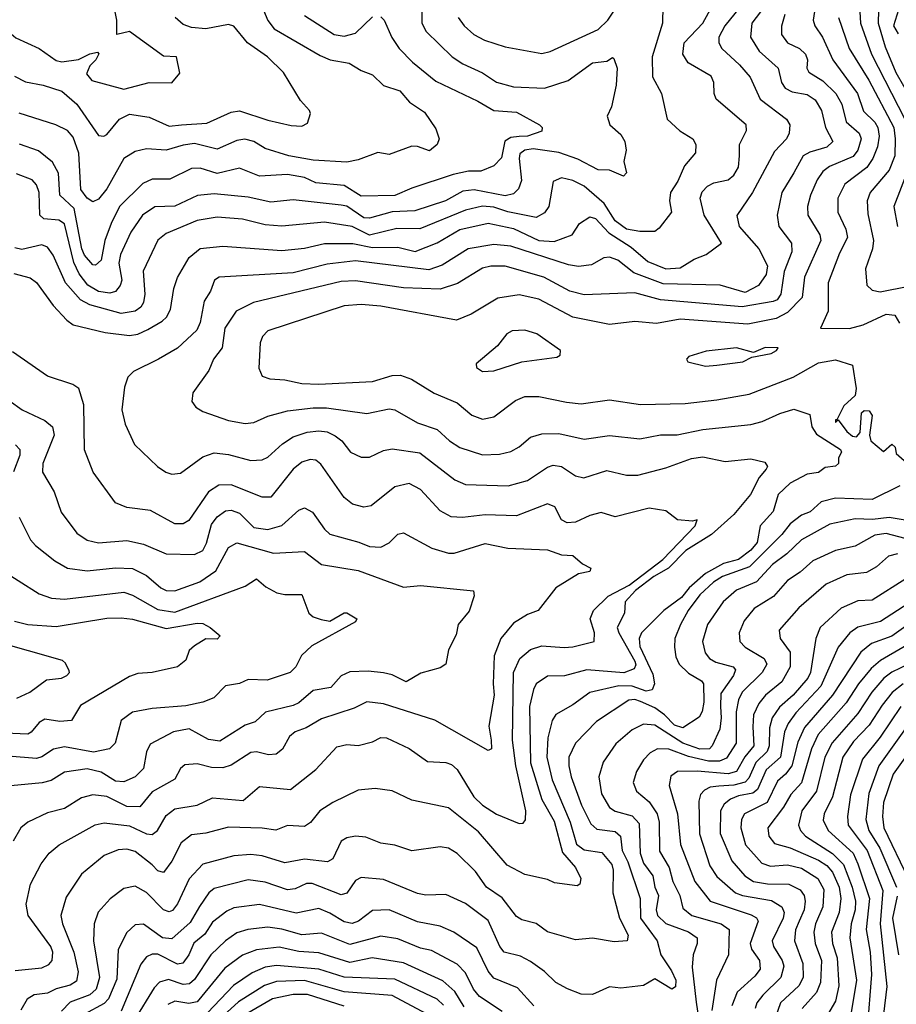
# Model space of a CAD drawing. Extents: x 1308313 to 1441400, y 959662 to 1036319.
# Tile 19 of 256: x 1333306 to 1336411, y 989410 to 992897. Entities that reach past the tile are written whole.
import ezdxf

# ---------------------------------------------------------------- set-up
doc = ezdxf.new("R2010")
doc.units = 0

msp = doc.modelspace()

# ---------------------------------------------------------------- linework, layer by layer
at = {"layer": '0CON10XD'}
for points in [[(1336136, 993025), (1336116.5, 992895), (1336121.8, 992875), (1336148.8, 992835), (1336185.7, 992755), (1336273.3, 992635), (1336295, 992573.1), (1336334.4, 992534.4), (1336345.7, 992515), (1336349.7, 992485), (1336343.6, 992446.4), (1336328, 992405), (1336306, 992374), (1336228.8, 992315), (1336203.7, 992265), (1336203.7, 992215), (1336232, 992155), (1336238.4, 992125), (1336209.8, 992070.2), (1336169.5, 991965), (1336168.8, 991865), (1336142.5, 991805), (1336245, 991802.9), (1336293.5, 991816.5), (1336375, 991854.6), (1336405, 991850.8), (1336422.4, 991822.4)], [(1336349.8, 993025), (1336346.8, 992885), (1336370.8, 992800.8), (1336409.6, 992709.6), (1336462.9, 992615)], [(1335585.4, 993004.6), (1335582.1, 992885), (1335546.3, 992765), (1335546.7, 992695), (1335579.1, 992635), (1335598.6, 992545), (1335643.9, 992503.9), (1335690.6, 992475), (1335700.9, 992455), (1335699.1, 992425), (1335660.5, 992379.5), (1335636.6, 992325), (1335611.2, 992285), (1335607.7, 992255), (1335614.2, 992215), (1335571.3, 992158.7), (1335555, 992147.3), (1335502.8, 992147.2), (1335454.6, 992155), (1335415, 992184.2), (1335375.5, 992245.5), (1335305, 992307), (1335265, 992327.5), (1335225, 992336.8), (1335195, 992324), (1335180, 992235), (1335165, 992213.5), (1335135, 992196.7), (1335035, 992217), (1334985, 992233.5), (1334945, 992236.2), (1334885, 992221.9), (1334723.6, 992156.4), (1334642.3, 992157.7), (1334545, 992133.7), (1334484.1, 992164.1), (1334385, 992180.3), (1334234.3, 992165.7), (1334175, 992170.6), (1334095, 992191), (1334005, 992198), (1333935, 992185.9), (1333825, 992139.4), (1333795, 992116.4), (1333743.2, 992006.8), (1333749.6, 991925), (1333744.8, 991895), (1333735, 991879.2), (1333715, 991865.2), (1333665, 991856.9), (1333555, 991887), (1333521.2, 991905), (1333468.1, 991965), (1333425, 992063.5), (1333405, 992091.1), (1333385, 992099.2), (1333313.4, 992083.4), (1333288.4, 992088.4)], [(1335900.7, 992995), (1335803.5, 992875), (1335782.1, 992835), (1335782.4, 992815), (1335792.7, 992795), (1335855, 992737.2), (1335892.8, 992692.8), (1335928.7, 992615), (1336021.9, 992545), (1336033.5, 992525), (1336031.2, 992495), (1336022.1, 992475), (1335979.3, 992430.7), (1335901.4, 992285), (1335846, 992204), (1335853.6, 992165), (1335923.9, 992085), (1335954.7, 992025), (1335949.8, 991995), (1335923.2, 991955), (1335875, 991931.2), (1335786.4, 991956.4), (1335585, 991961.5), (1335480.7, 992000.7), (1335424.5, 992045), (1335395, 992056.5), (1335375, 992053.9), (1335331, 992029), (1335285, 992023.3), (1335249.2, 992029.2), (1335045, 992095.2), (1334985, 992100.7), (1334894.3, 992085.7), (1334801.9, 992028.1), (1334755, 992011.4), (1334495, 992043.5), (1334395, 992031.6), (1334275, 992000.4), (1334012.5, 991985), (1333995.4, 991974.6), (1333982.1, 991935), (1333959.8, 991900.2), (1333944.7, 991825), (1333932.8, 991797.2), (1333865, 991733.2), (1333798.1, 991695), (1333709.5, 991650.5), (1333688.9, 991631.1), (1333677.1, 991595), (1333667.3, 991515), (1333680, 991465), (1333712.3, 991392.3), (1333794.2, 991315), (1333823.8, 991295), (1333845, 991287.8), (1333875, 991290.5), (1333955, 991348.9), (1333995, 991362.9), (1334045, 991357.6), (1334125, 991335.3), (1334165, 991338), (1334185, 991347.7), (1334236.9, 991395), (1334275, 991419.5), (1334323.8, 991436.2), (1334365, 991441.3), (1334395, 991437.6), (1334423.4, 991423.4), (1334446.7, 991405), (1334477.8, 991365), (1334515, 991347.1), (1334545, 991348.2), (1334595, 991371.5), (1334625, 991377.3), (1334723.1, 991363.1), (1334847.2, 991267.2), (1334885, 991251.4), (1335036, 991246), (1335104.4, 991265.6), (1335175, 991312.8), (1335195, 991319.2), (1335225, 991314.1), (1335275, 991281.1), (1335304.6, 991274.6), (1335385, 991300.3), (1335455, 991283.5), (1335495, 991284.1), (1335595, 991309.6), (1335685, 991342.5), (1335725, 991348.4), (1335805, 991332.7), (1335895, 991341.8), (1335945, 991329.5), (1335954.2, 991315), (1335949.2, 991305), (1335924.6, 991275.4), (1335893.8, 991215), (1335835.7, 991144.3), (1335756, 991074), (1335665, 991016.7), (1335604, 990955), (1335551.4, 990925), (1335487, 990875), (1335450.7, 990835), (1335448.4, 990795), (1335422.2, 990745), (1335427.6, 990725), (1335484.4, 990625), (1335487.6, 990612.4), (1335482, 990598), (1335445.9, 990584.1), (1335315, 990594), (1335235, 990573.2), (1335175, 990571.5), (1335135.5, 990545), (1335125.4, 990525), (1335111.3, 990465), (1335115.7, 990265), (1335155.2, 990135), (1335199.1, 990059.1), (1335227.9, 989947.9), (1335274.1, 989895), (1335293.3, 989855), (1335290, 989835), (1335280.3, 989829.7), (1335200.2, 989840.2), (1335175, 989851.5), (1335095, 989869.5), (1335032.5, 989902.5), (1334930.5, 990020.5), (1334825, 990105.3), (1334695, 990133.3), (1334625, 990165.5), (1334565, 990174.5), (1334505, 990168.5), (1334415, 990124.6), (1334369.5, 990095), (1334336.2, 990053.8), (1334315, 990039.6), (1334255, 990043.1), (1334213.6, 990026.4), (1334165, 990033.6), (1334045, 990036.8), (1333965, 990016.3), (1333915, 990010.7), (1333878.1, 989981.9), (1333845, 989916.4), (1333815, 989877.1), (1333795, 989882.5), (1333775, 989903.4), (1333715, 989951.6), (1333685, 989959.2), (1333655, 989956.8), (1333605, 989936.6), (1333525, 989871.1), (1333470.3, 989789.7), (1333451.8, 989725), (1333458.1, 989695), (1333497.7, 989595), (1333513, 989525), (1333507.5, 989492.5), (1333485, 989477.3), (1333435, 989464.8), (1333405, 989449.6), (1333356.7, 989443.3), (1333332, 989428), (1333310.3, 989389.7)], [(1334858.5, 992905), (1334880.4, 992875), (1334915, 992844.6), (1334952.5, 992825), (1335025, 992800.8), (1335155, 992777.3), (1335185, 992784.6), (1335355, 992861.8), (1335389.2, 992895), (1335445, 992979.1)], [(1333135, 992923.8), (1333225, 992889.1), (1333292.3, 992832.3), (1333375.1, 992795.1), (1333435, 992751.9), (1333455, 992748.2), (1333513.8, 992756.2), (1333555, 992776.6), (1333581.7, 992781.7), (1333586.2, 992776.2), (1333575.3, 992755), (1333554.1, 992734.1), (1333542.5, 992705), (1333561.1, 992681.1), (1333675, 992651.1), (1333765, 992674.4), (1333845, 992673.8), (1333873, 992707), (1333860.8, 992765), (1333815, 992767.5), (1333695, 992855.5), (1333650, 992845), (1333650.5, 992895), (1333638.1, 992955)], [(1333285, 991997.8), (1333342.6, 991982.6), (1333365, 991966.2), (1333424.8, 991884.8), (1333472.4, 991832.4), (1333495.8, 991815.8), (1333609, 991789), (1333695, 991778.7), (1333725, 991783.8), (1333760.3, 991799.7), (1333811.2, 991828.8), (1333826.1, 991843.9), (1333839.8, 991870.2), (1333851.4, 991945), (1333865, 991984.4), (1333906.8, 992055), (1333945, 992086.1), (1334025, 992095.3), (1334235, 992079.1), (1334315, 992088.2), (1334385, 992104.5), (1334485.5, 992104.5), (1334555, 992090.2), (1334645, 992091.4), (1334706.4, 992076.4), (1334785, 992106.5), (1334865, 992153.4), (1334965, 992176.1), (1335055, 992156.9), (1335145, 992115.1), (1335198.8, 992111.2), (1335262.2, 992135), (1335288.8, 992175), (1335325, 992199.2), (1335345, 992193.2), (1335392.6, 992142.6), (1335471.1, 992091.1), (1335530.6, 992040.6), (1335595, 992014.3), (1335645, 992018.2), (1335695, 992048.6), (1335736.7, 992065), (1335791.4, 992105), (1335730, 992205), (1335715.9, 992265), (1335723, 992287), (1335742.2, 992307.8), (1335765, 992319.3), (1335815, 992329.7), (1335835, 992346.7), (1335851.9, 992375), (1335855.8, 992414.2), (1335855.4, 992455), (1335880.4, 992505), (1335878.5, 992525), (1335773.1, 992615), (1335765.5, 992635), (1335764.6, 992675), (1335755, 992696.5), (1335673.9, 992743.9), (1335654.7, 992775), (1335659.8, 992815), (1335725.2, 992885), (1335758.5, 992945)], [(1334163.5, 992945), (1334184.4, 992894.4), (1334207.7, 992865), (1334370, 992770), (1334405.2, 992755.2), (1334472.4, 992742.4), (1334515, 992716.7), (1334555, 992701.4), (1334595, 992663.3), (1334651.9, 992645), (1334686.9, 992605), (1334739.6, 992569.6), (1334780.3, 992510.3), (1334791.4, 992475), (1334784.2, 992455), (1334757.5, 992432.5), (1334715, 992447.8), (1334695, 992448.5), (1334615, 992419.1), (1334575, 992426.9), (1334505, 992400.5), (1334465, 992392.3), (1334345, 992399), (1334259.2, 992415), (1334175, 992441.3), (1334135, 992465.8), (1334103.8, 992473.8), (1334075, 992469.4), (1334005, 992438.1), (1333925, 992458.1), (1333885, 992453.1), (1333825, 992435.2), (1333755, 992439.3), (1333715, 992429.6), (1333674.6, 992405), (1333615, 992297.7), (1333585, 992261.8), (1333565, 992251.9), (1333545, 992265.4), (1333523, 992295), (1333515, 992424.3), (1333495, 992480.5), (1333474.8, 992504.8), (1333434.3, 992524.3), (1333304, 992566)], [(1335960.4, 992965), (1335898.6, 992885), (1335894.7, 992835), (1335924.7, 992785), (1335991.8, 992725), (1336004.3, 992675), (1336016.7, 992655), (1336041.3, 992641.3), (1336095, 992632.2), (1336123.3, 992613.3), (1336145.2, 992575.2), (1336160.2, 992515), (1336186.1, 992465), (1336165, 992445.8), (1336105, 992428.1), (1336081.3, 992415), (1336047.6, 992355), (1336004.7, 992285), (1335988.2, 992205), (1335994.8, 992164.8), (1336039.5, 992105), (1336040.7, 992075), (1336013.1, 992005), (1336001.7, 991925), (1335988.6, 991905), (1335975, 991898.5), (1335865, 991880.4), (1335575, 991904.5), (1335485, 991929.1), (1335305, 991922.4), (1335255, 991935.2), (1335162.2, 991985), (1335025, 992024), (1334975, 992023.7), (1334945, 992016.9), (1334857, 991963), (1334795, 991942.3), (1334665, 991947.8), (1334495, 991972), (1334445, 991969.8), (1334134.4, 991895.6), (1334073.2, 991865), (1334032.4, 991805), (1334023.2, 991735), (1333992.7, 991695), (1333975.9, 991654.1), (1333919.2, 991575), (1333916, 991545), (1333930, 991525), (1333955, 991509.4), (1334045, 991477.7), (1334105, 991467.2), (1334135, 991470.7), (1334185, 991493.4), (1334255, 991512), (1334345, 991522.8), (1334392.2, 991522.2), (1334535, 991502.7), (1334615, 991518.7), (1334635, 991515.4), (1334715, 991469.7), (1334785, 991446), (1334828.5, 991405), (1334865, 991381.9), (1334945, 991355.8), (1335005, 991358.8), (1335045, 991368.2), (1335075, 991384.6), (1335115, 991417.9), (1335155, 991430.7), (1335215, 991431.4), (1335305, 991411.6), (1335395, 991424.7), (1335502.1, 991412.1), (1335575, 991426.7), (1335635, 991426.3), (1335725, 991446.1), (1335895, 991463.7), (1335935.7, 991474.3), (1335998.3, 991501.7), (1336047.9, 991517.9), (1336105, 991499.2), (1336111.3, 991455), (1336128.6, 991428.6), (1336213.2, 991375), (1336216.2, 991365), (1336205.6, 991345), (1336206, 991325), (1336195, 991315.7), (1336159.1, 991310.9), (1336135, 991293.5), (1336095, 991287.1), (1336034.3, 991255), (1335992.6, 991215), (1335974.8, 991155.2), (1335928.1, 991105), (1335918.2, 991045), (1335895, 991018.6), (1335852, 990985), (1335798.8, 990971.2), (1335735, 990936.2), (1335677, 990885), (1335649.7, 990850.3), (1335587.6, 990805), (1335508.4, 990725), (1335500.5, 990705), (1335502.7, 990677.3), (1335548.7, 990578.7), (1335554.7, 990545), (1335545.8, 990524.2), (1335525, 990519.5), (1335475, 990536.2), (1335428.3, 990538.3), (1335325, 990513.7), (1335265, 990470.3), (1335205, 990436.9), (1335192.4, 990415), (1335176.8, 990353.2), (1335172.9, 990285), (1335191.9, 990205), (1335255.5, 990055), (1335277.5, 989977.5), (1335305, 989957.5), (1335368, 989948), (1335402.6, 989905), (1335408, 989885), (1335406.8, 989805), (1335430.8, 989715), (1335461.3, 989655), (1335457.1, 989635), (1335411.7, 989631.7), (1335335, 989643.8), (1335275, 989638.8), (1335175, 989667.1), (1335135, 989695.8), (1335085, 989709.2), (1335065, 989720.9), (1335015, 989787.6), (1334959.3, 989825), (1334919.9, 989879.9), (1334855, 989944.6), (1334825, 989962.5), (1334795, 989967.9), (1334695, 989953.6), (1334635, 989973.6), (1334585, 989980.7), (1334532.3, 990002.3), (1334495.4, 990005.4), (1334465, 990000), (1334445, 989987.3), (1334415.4, 989925), (1334395.7, 989914.3), (1334315, 989923.8), (1334245, 989910.8), (1334165, 989935.7), (1334125, 989940.2), (1334065, 989936.2), (1333955, 989906.7), (1333906, 989854), (1333865, 989765.4), (1333847.2, 989742.8), (1333835, 989737.3), (1333815, 989744.1), (1333755, 989805.9), (1333715, 989828.2), (1333675, 989819.6), (1333626.9, 989783.1), (1333583.9, 989736.1), (1333570.3, 989695), (1333567.3, 989635), (1333589, 989505), (1333576.4, 989463.6), (1333555, 989443), (1333485, 989417.8), (1333454.1, 989385.9)], [(1333287.5, 992697.5), (1333326.6, 992676.6), (1333388.6, 992665), (1333455, 992643.8), (1333508.3, 992598.3), (1333585, 992486.5), (1333604.4, 992484.4), (1333615, 992490.5), (1333659.2, 992545), (1333695, 992562.2), (1333765, 992551.9), (1333835, 992520.4), (1333879.2, 992525), (1333969.3, 992530.7), (1334055, 992569.5), (1334085, 992573.6), (1334185, 992540.6), (1334267.8, 992522.2), (1334305, 992520), (1334325, 992530), (1334336, 992565), (1334332.5, 992575), (1334300.3, 992610.3), (1334240.2, 992710.2), (1334183.1, 992765), (1334113.1, 992815), (1334064.2, 992874.2), (1334045, 992880.3), (1333965, 992864.8), (1333915, 992868.8), (1333885, 992880), (1333856.4, 992905)], [(1334730.4, 992935), (1334730.3, 992885), (1334745.4, 992855), (1334838.2, 992765), (1334875, 992740.6), (1334945, 992709.1), (1334995, 992675.3), (1335055, 992659.5), (1335165, 992654.8), (1335248.2, 992681.8), (1335335, 992744.4), (1335385, 992750), (1335405, 992763.3), (1335410, 992760), (1335422.1, 992725), (1335419.1, 992665), (1335401.8, 992588.2), (1335386.9, 992555), (1335395.6, 992525), (1335435, 992490), (1335449.4, 992465), (1335454.4, 992435), (1335446.2, 992395), (1335455.3, 992354.7), (1335445, 992342.9), (1335395, 992364.4), (1335355, 992365.4), (1335282.6, 992402.6), (1335215, 992426.4), (1335125, 992440), (1335095, 992434.5), (1335077.9, 992422.1), (1335074.5, 992405), (1335082.8, 992327.2), (1335072.5, 992297.5), (1335055, 992279.7), (1335025, 992272.9), (1334915.2, 992294.8), (1334875, 992290.2), (1334813.6, 992255), (1334705, 992220.4), (1334625, 992216.7), (1334545, 992193.5), (1334525, 992195.7), (1334465, 992236.2), (1334445, 992240.5), (1334275, 992258.7), (1334195, 992250.2), (1334115, 992268.5), (1333995, 992280.3), (1333935.9, 992274.1), (1333855, 992236.6), (1333785, 992233.7), (1333741.2, 992205), (1333699.5, 992145), (1333662.7, 992065), (1333657.7, 992035), (1333668.3, 991975), (1333661.6, 991955), (1333645.2, 991934.8), (1333625, 991928.5), (1333585, 991934.3), (1333547.2, 991957.2), (1333516.4, 991996.4), (1333497.6, 992037.6), (1333464.5, 992174.5), (1333445, 992187.5), (1333391.5, 992191.5), (1333377.3, 992205), (1333374.4, 992285), (1333365, 992311.5), (1333349.8, 992329.8), (1333295, 992350.8)], [(1334585, 992906.7), (1334596.5, 992895), (1334624.3, 992834.3), (1334650.4, 992795), (1334696.8, 992746.8), (1334779.5, 992679.5), (1334928.6, 992608.6), (1334985, 992575.3), (1335065, 992570), (1335147.1, 992525), (1335156.9, 992515), (1335155, 992502.5), (1335105, 992484.2), (1335075, 992483), (1335045, 992479.2), (1335023.8, 992466.2), (1335012.6, 992407.4), (1334985, 992379.2), (1334939, 992361), (1334895, 992361), (1334841.6, 992348.4), (1334695, 992300), (1334635, 992274.2), (1334515, 992271.5), (1334455, 992310.2), (1334355, 992319.2), (1334315, 992337.5), (1334255, 992348.4), (1334155, 992343.3), (1334085, 992371.1), (1334005, 992352.3), (1333945, 992370.7), (1333915, 992369.5), (1333837.5, 992332.5), (1333775, 992332.1), (1333742.7, 992317.3), (1333659, 992235), (1333629.6, 992175), (1333608, 992115), (1333595, 992045.5), (1333575, 992027.7), (1333565, 992028.5), (1333535, 992062.5), (1333526.2, 992085), (1333498.8, 992228.8), (1333448, 992275), (1333443.9, 992353.9), (1333422, 992392), (1333372.8, 992432.8), (1333305, 992456.3)], [(1336016.2, 992915), (1336004.2, 992874.2), (1336004.2, 992845), (1336025, 992815.3), (1336067.3, 992795), (1336089.3, 992775), (1336095.8, 992755), (1336094.2, 992725), (1336101, 992711), (1336150.7, 992680.7), (1336197, 992635), (1336217.5, 992597.5), (1336233.3, 992535), (1336278.9, 992495), (1336286.6, 992475), (1336273.9, 992435), (1336257.4, 992412.6), (1336173.5, 992376.5), (1336151, 992359), (1336130.4, 992329.6), (1336106.8, 992275), (1336096.7, 992235), (1336097.4, 992205), (1336139.5, 992135), (1336143.8, 992115), (1336085.7, 991985), (1336077.3, 991912.7), (1336025, 991859.6), (1335985, 991839), (1335885, 991818.1), (1335645, 991835.8), (1335561.5, 991821.5), (1335485, 991827.6), (1335395, 991817.1), (1335265, 991843.9), (1335145, 991907), (1335075, 991922.7), (1334999.1, 991910.9), (1334905, 991854), (1334852.6, 991832.6), (1334585, 991882.1), (1334515, 991888.2), (1334455, 991883.4), (1334185.4, 991794.6), (1334165.6, 991775), (1334158, 991752), (1334152.4, 991662.4), (1334165, 991634.4), (1334192.5, 991625), (1334245, 991622), (1334305, 991608.9), (1334365, 991606.1), (1334555, 991615.7), (1334625, 991636.9), (1334655, 991637.6), (1334693.4, 991623.4), (1334774.3, 991574.3), (1334855, 991540.3), (1334906.9, 991496.9), (1334945, 991482.1), (1334985, 991490), (1335061.7, 991548.3), (1335095, 991562.7), (1335145, 991562.7), (1335242.6, 991542.6), (1335295, 991536.6), (1335395, 991550.3), (1335505, 991534.1), (1335662.7, 991537.3), (1335775, 991550.8), (1335889.3, 991570.7), (1336045, 991630.7), (1336135, 991681.6), (1336195, 991692.5), (1336255, 991672.9), (1336268.8, 991591.2), (1336264.5, 991565.5), (1336225, 991529.4), (1336200, 991480), (1336195, 991480), (1336195, 991470), (1336205, 991480), (1336235, 991438), (1336255, 991421.9), (1336270, 991420), (1336282.5, 991435), (1336287.5, 991505), (1336297, 991513), (1336315, 991511.2), (1336325.7, 991495), (1336315.8, 991425), (1336320, 991405), (1336365, 991368), (1336395, 991394), (1336406.5, 991383.5), (1336410.5, 991360.5), (1336447.6, 991327.6)], [(1334315, 992911.5), (1334420, 992845), (1334455, 992838.2), (1334495, 992848.9), (1334555, 992907.1)], [(1336206.4, 992905), (1336243.3, 992795), (1336312.9, 992682.9), (1336401.4, 992515), (1336407.1, 992475), (1336405.2, 992415), (1336385, 992363.8)], [(1336281.2, 992925), (1336284.1, 992885), (1336322.8, 992775), (1336440.8, 992545)], [(1336417.9, 992932.1), (1336400.4, 992875), (1336417.1, 992847.1)], [(1336459.9, 992385), (1336401.6, 992235), (1336414.8, 992164.8)], [(1336385, 992363.8), (1336318.6, 992285), (1336307.7, 992255), (1336309.3, 992209.3), (1336330, 992115), (1336326.2, 992085), (1336301.1, 992015), (1336306.8, 991956.8), (1336325, 991938.5), (1336353, 991933), (1336455, 991953.7)], [(1334945, 991650.8), (1334985, 991653.3), (1335085, 991685.5), (1335208.3, 991701.7), (1335220.7, 991709.3), (1335221.2, 991725), (1335138, 991785), (1335095, 991797.9), (1335050, 991795), (1335031.4, 991785), (1334998.3, 991741.7), (1334922.3, 991677.7), (1334923.8, 991665), (1334945, 991650.8)], [(1333290.2, 989529.8), (1333385, 989539.7), (1333409.2, 989550.8), (1333421.6, 989565), (1333423.3, 989595), (1333416.5, 989615), (1333336.2, 989725), (1333328.4, 989765), (1333344.8, 989835.2), (1333382, 989908), (1333410, 989945), (1333445.6, 989975), (1333573.9, 990046.1), (1333605, 990053.2), (1333695, 990042.2), (1333755, 990013.9), (1333775, 990011), (1333794.5, 990025.5), (1333825, 990079.1), (1333855, 990102.5), (1333935, 990115.8), (1333988.7, 990141.3), (1334097.7, 990132.3), (1334155, 990181.8), (1334265, 990171.3), (1334355, 990242.1), (1334428.7, 990321.3), (1334465, 990329.5), (1334505, 990326.2), (1334555, 990339.1), (1334584.7, 990355.3), (1334605, 990353.2), (1334685, 990315.4), (1334749.8, 990269.8), (1334815, 990266.2), (1334835, 990259.6), (1334855, 990241.8), (1334914.2, 990145), (1334944.6, 990115), (1334995, 990083.4), (1335075, 990050.9), (1335088.9, 990051.1), (1335097.1, 990062.9), (1335098.6, 990095), (1335062.7, 990255), (1335051.2, 990345), (1335054.5, 990585.5), (1335076.9, 990635), (1335115, 990666.5), (1335155, 990680), (1335234, 990674), (1335265, 990675.5), (1335341.2, 990695), (1335342.1, 990725), (1335326.3, 990775), (1335338.7, 990805), (1335390.5, 990855), (1335465, 990894.7), (1335583.4, 990985), (1335697.8, 991105), (1335705.8, 991125.8), (1335689.4, 991120.6), (1335635.5, 991125.5), (1335595, 991157.5), (1335535, 991167.3), (1335415, 991136.2), (1335365, 991152.1), (1335325, 991141.3), (1335275, 991117.5), (1335245, 991114.7), (1335225, 991125.6), (1335201.7, 991171.7), (1335175, 991182.7), (1335065, 991139.5), (1334955, 991143.8), (1334874.1, 991134.1), (1334833.6, 991136.4), (1334795, 991157.1), (1334725, 991233.1), (1334685, 991253.8), (1334635, 991243.1), (1334551.2, 991175), (1334525, 991170.9), (1334485, 991180.9), (1334455, 991204.4), (1334372.9, 991322.9), (1334355, 991336.7), (1334335, 991339.7), (1334305, 991329.7), (1334275, 991304.7), (1334195, 991206.4), (1334165, 991206.2), (1334055, 991250.2), (1334011.7, 991248.3), (1333975, 991224.6), (1333905, 991123.6), (1333885, 991111.2), (1333855, 991112.1), (1333768.8, 991158.8), (1333685, 991169.6), (1333645.9, 991185.9), (1333566.4, 991295), (1333535, 991373.3), (1333532.7, 991532.7), (1333515, 991591.4), (1333494.7, 991604.7), (1333405, 991634.5), (1333280.5, 991720.5)], [(1335735, 991669.4), (1335775, 991673.3), (1335866.7, 991685), (1335898.8, 991701.2), (1335967.5, 991715), (1335986.7, 991725), (1335992.5, 991735), (1335945.8, 991735.8), (1335905, 991718.8), (1335845, 991734.4), (1335737.4, 991722.6), (1335676.4, 991703.6), (1335667.5, 991695), (1335672.5, 991685), (1335735, 991669.4)], [(1333268.5, 991548.5), (1333315, 991515.4), (1333395, 991477.9), (1333421.8, 991455), (1333428.4, 991425), (1333387.4, 991325), (1333387.2, 991295), (1333428.2, 991225), (1333452.7, 991152.7), (1333508.3, 991078.3), (1333545, 991053.2), (1333585, 991044.1), (1333685, 991052.9), (1333745, 991040), (1333825, 991005.6), (1333925, 991002.6), (1333955, 991017.3), (1333967.5, 991042.5), (1333985, 991108.7), (1334005, 991136.9), (1334035, 991158.1), (1334055, 991160), (1334085, 991149.5), (1334135, 991098.7), (1334185, 991091.6), (1334235, 991105.8), (1334295, 991159.6), (1334315, 991168.5), (1334342.9, 991152.9), (1334385, 991092.9), (1334404.8, 991074.8), (1334506.8, 991046.8), (1334545, 991031.1), (1334585, 991029.3), (1334615, 991043.8), (1334645, 991075.5), (1334665, 991079.5), (1334765.8, 991025), (1334825, 991008.2), (1334845, 991008), (1334955, 991041.4), (1335035, 991025.9), (1335175, 991019.6), (1335225, 991001.8), (1335265, 990999.4), (1335299.6, 990969.6), (1335329.2, 990955), (1335325, 990943.3), (1335285, 990934.2), (1335205.4, 990884.6), (1335141.9, 990805), (1335105, 990790.5), (1335055, 990759.2), (1335010.2, 990705), (1334986.4, 990643.6), (1334982.6, 990545), (1334986.9, 990505), (1334967.8, 990395), (1334976.1, 990345), (1334977.1, 990315), (1334965, 990308.9), (1334776, 990416), (1334595, 990473.6), (1334535, 990480.7), (1334491.2, 990458.8), (1334375, 990421), (1334321, 990389), (1334281.4, 990375), (1334261.2, 990358.8), (1334236.9, 990313.1), (1334214.7, 990295.3), (1334187.1, 990292.9), (1334145, 990303.8), (1334125, 990302.3), (1334055, 990256.5), (1334025, 990247.9), (1333985, 990248.8), (1333935, 990261.8), (1333891.4, 990258.6), (1333875.5, 990245), (1333855, 990207.5), (1333775, 990162.5), (1333731, 990109), (1333685, 990111.1), (1333615, 990145.6), (1333565, 990152.1), (1333525, 990141.2), (1333465, 990103.6), (1333405, 990088.4), (1333335, 990054.6), (1333310, 990035), (1333282.7, 989987.3)], [(1333291.5, 991391.5), (1333306.1, 991375), (1333306.9, 991355), (1333284.5, 991295.5)], [(1336423.4, 991246.6), (1336325, 991198), (1336195, 991202.9), (1336145, 991190), (1336106, 991154), (1336075, 991142.6), (1336035, 991112), (1336005.8, 991074.2), (1335891.2, 990958.8), (1335794.8, 990925), (1335762.8, 990905), (1335715, 990860.2), (1335673.7, 990805), (1335646.4, 990755), (1335626.8, 990705), (1335624.9, 990674.9), (1335630.2, 990640.2), (1335641.9, 990615), (1335675, 990582.7), (1335721.3, 990555), (1335728.4, 990545), (1335729.6, 990480.4), (1335723.4, 990446.6), (1335712.8, 990427.2), (1335655, 990389.3), (1335625, 990398), (1335590.3, 990435), (1335555, 990460), (1335505, 990482.9), (1335485, 990489), (1335463.4, 990486.6), (1335348.8, 990411.2), (1335274.6, 990335), (1335251.4, 990285), (1335250.5, 990255), (1335259.1, 990215), (1335295.9, 990115), (1335329.2, 990049.2), (1335350.4, 990030.4), (1335415, 990021.6), (1335433.4, 990005), (1335439.7, 989955), (1335459.5, 989915), (1335503.5, 989785), (1335505.2, 989715), (1335563.4, 989635), (1335576.7, 989585), (1335615, 989528.8), (1335629.5, 989495), (1335628.6, 989471.3), (1335616.1, 989463.9), (1335555, 989500.3), (1335515, 989476.2), (1335435, 989466.8), (1335395, 989472.1), (1335335, 989444.2), (1335295, 989446.5), (1335245.6, 989465), (1335205, 989486.9), (1335165, 989526.2), (1335115, 989561.5), (1335079.9, 989579.9), (1335021.8, 989595), (1335006.4, 989615), (1334965, 989707.1), (1334885, 989766.7), (1334815, 989799.2), (1334745, 989796.6), (1334715, 989802.9), (1334595, 989852.4), (1334515, 989859.6), (1334495, 989848.2), (1334465, 989803.2), (1334445, 989797.5), (1334342.4, 989837.6), (1334322.2, 989837.8), (1334281.3, 989818.7), (1334255, 989815.7), (1334175, 989842), (1334115, 989850.4), (1333995, 989820), (1333975.5, 989804.5), (1333943.3, 989756.7), (1333910.3, 989699.7), (1333845, 989641.9), (1333811.6, 989645), (1333745, 989693.5), (1333715, 989691.1), (1333685.2, 989664.8), (1333655, 989604), (1333649.6, 989499.6), (1333621.1, 989428.9), (1333605, 989412.3), (1333535.4, 989374.6)], [(1333304.7, 991134.7), (1333344.6, 991055), (1333362.5, 991035), (1333430.1, 990980.1), (1333475, 990954.7), (1333545, 990944.8), (1333645, 990956), (1333705, 990953.9), (1333755, 990928.4), (1333805.5, 990884.5), (1333825.2, 990875.2), (1333855, 990873.7), (1333943.5, 990906.5), (1334000.6, 990945), (1334045, 991027.5), (1334075, 991044), (1334205, 991007.7), (1334315, 991014.1), (1334375, 990967.4), (1334505, 990945.9), (1334665, 990887.5), (1334725, 990892.8), (1334913.8, 990873.8), (1334916, 990856), (1334897.6, 990802.4), (1334858.6, 990755), (1334851.4, 990718.6), (1334824.6, 990665.4), (1334815.3, 990614.7), (1334795, 990601.9), (1334726.9, 990583.1), (1334675, 990552.3), (1334625, 990576.8), (1334595, 990583.3), (1334539.9, 990589.9), (1334475, 990586.9), (1334445, 990572.7), (1334407.7, 990532.3), (1334345, 990521), (1334295, 990477.9), (1334275, 990467.9), (1334177.1, 990445), (1334139.9, 990410.1), (1334105, 990398.6), (1334015, 990342.2), (1333975, 990347.3), (1333906.2, 990385), (1333850.8, 990375), (1333768.6, 990331.4), (1333755.3, 990304.7), (1333744.6, 990245), (1333714.8, 990215.2), (1333675, 990198.1), (1333645, 990200.8), (1333595, 990231.6), (1333545, 990244), (1333465, 990231.8), (1333417.7, 990202.3), (1333386, 990194), (1333275, 990184)], [(1336535, 991108.8), (1336385, 991133.6), (1336326.9, 991126.9), (1336265, 991129.2), (1336175, 991110.7), (1336074.6, 991055.4), (1336022.5, 991005), (1335972.6, 990967.4), (1335915, 990905.9), (1335845, 990876.1), (1335797.3, 990835), (1335741.6, 990755), (1335724.2, 990695), (1335733.5, 990655), (1335748.5, 990635), (1335771.4, 990621.4), (1335832.9, 990605), (1335840.7, 990595), (1335834.3, 990575), (1335788.9, 990511.1), (1335788.4, 990465), (1335790.9, 990425), (1335785.1, 990384.9), (1335759, 990325), (1335749.2, 990315), (1335715, 990313.8), (1335655, 990334.4), (1335555, 990398.4), (1335515, 990402.3), (1335475, 990382.4), (1335417, 990333), (1335372.2, 990267.8), (1335356.9, 990215), (1335366.4, 990155), (1335395, 990107.3), (1335414.5, 990094.5), (1335475, 990076.9), (1335500.1, 990050.1), (1335503.6, 989945), (1335515, 989909.7), (1335548, 989865), (1335555.2, 989825), (1335568.5, 989795), (1335560, 989745), (1335565.2, 989725), (1335595, 989695.9), (1335675, 989667), (1335705.3, 989645), (1335705.4, 989625.4), (1335691.1, 989585), (1335688, 989542), (1335702.1, 989417.9), (1335712.7, 989345)], [(1336465, 991054), (1336375, 991077.3), (1336335, 991071.6), (1336265, 991032.9), (1336195, 991017.5), (1336115, 990980.9), (1336070.2, 990939.8), (1336025, 990910.9), (1335976.2, 990853.8), (1335907.8, 990812.2), (1335871.7, 990768.3), (1335854.1, 990725), (1335856.1, 990695), (1335875.4, 990675), (1335943.2, 990635), (1335952.5, 990615), (1335935.8, 990585), (1335865.1, 990514.9), (1335852.1, 990487.9), (1335843.8, 990446.2), (1335844.1, 990335), (1335808.9, 990281.1), (1335785, 990270.8), (1335745, 990270.9), (1335675, 990287.7), (1335605, 990313.7), (1335565, 990315.2), (1335539.5, 990300.5), (1335514.8, 990275.2), (1335490.3, 990235), (1335478.2, 990195), (1335490.4, 990165), (1335535, 990127.6), (1335564.1, 990084.1), (1335571.2, 990055), (1335572.4, 989952.4), (1335606.3, 989895), (1335619.5, 989845), (1335644.4, 989795), (1335655, 989750), (1335687.1, 989725), (1335790, 989695), (1335819.3, 989675), (1335815.9, 989585), (1335773.5, 989495), (1335757.7, 989387.7)], [(1336415, 991005.2), (1336383, 990997), (1336340.3, 990959.7), (1336305, 990938.9), (1336235, 990930.5), (1336161.9, 990898.1), (1336065.5, 990814.5), (1335995.4, 990735), (1335998.8, 990705), (1336035, 990657.5), (1336035.2, 990605), (1336005, 990552.6), (1335947.1, 990505), (1335923.5, 990475), (1335905.5, 990435), (1335902.9, 990392.9), (1335906, 990325), (1335873.9, 990286.1), (1335844.8, 990235), (1335815, 990226.5), (1335705, 990236.1), (1335635.7, 990234.3), (1335612.5, 990217.5), (1335605.9, 990185), (1335635.5, 990085), (1335646.2, 989976.2), (1335697.3, 989845), (1335750.9, 989775), (1335897, 989727), (1335915.8, 989715.8), (1335921.2, 989705), (1335893.1, 989625), (1335897.8, 989605), (1335926.6, 989565), (1335928.1, 989535), (1335910.2, 989509.8), (1335847.4, 989452.6), (1335828.1, 989405)], [(1333225, 990958.5), (1333375, 990863.3), (1333418.8, 990848.8), (1333465, 990845.2), (1333675, 990869), (1333705, 990859.3), (1333795, 990807.9), (1333855, 990799), (1334105, 990890.5), (1334145, 990916.9), (1334177.9, 990887.9), (1334217.1, 990867.1), (1334245, 990860.8), (1334305, 990860.8), (1334329.7, 990795), (1334345, 990782.4), (1334373.2, 990773.3), (1334405, 990766.7), (1334455, 990796.7), (1334465, 990796.9), (1334500.6, 990775), (1334495.6, 990765), (1334340.8, 990679.2), (1334303.6, 990645), (1334283.8, 990605), (1334264.4, 990585), (1334182.6, 990557.4), (1334115, 990560.4), (1334085, 990546.1), (1334035, 990537.5), (1333993.1, 990495), (1333955, 990480.2), (1333895, 990467.3), (1333775, 990457.9), (1333705, 990444.3), (1333665.2, 990414.8), (1333643.6, 990335), (1333624, 990315), (1333567.6, 990302.4), (1333465, 990322.2), (1333426.1, 990313.9), (1333385, 990286.7), (1333365, 990280.4), (1333265, 990289.2)], [(1336445, 990916.5), (1336325, 990840.8), (1336275, 990839), (1336215, 990812.6), (1336140.8, 990745), (1336125.7, 990705), (1336106.7, 990585), (1336097.3, 990565), (1336045, 990504.4), (1335997.2, 990462.8), (1335970.9, 990425), (1335961, 990389), (1335960.5, 990325), (1335953.5, 990305), (1335913.6, 990266.4), (1335888.6, 990211.4), (1335875, 990196.6), (1335835, 990186.3), (1335782.7, 990182.7), (1335750.9, 990179.1), (1335731.1, 990168.9), (1335717.3, 990152.7), (1335711.1, 990128.9), (1335714.2, 990014.2), (1335750, 989900), (1335775, 989862.6), (1335840.7, 989805), (1335865.4, 989795.4), (1335968.2, 989778.2), (1336004.8, 989754.8), (1336013.2, 989735), (1336009.8, 989715), (1335971.2, 989635), (1335975.2, 989615), (1336007, 989565), (1336012.1, 989545), (1336001.7, 989505), (1335937.6, 989442.4), (1335916.6, 989415), (1335910.8, 989395)], [(1336455, 990831), (1336355, 990766), (1336275, 990746), (1336246.3, 990725), (1336205.2, 990675), (1336143.5, 990536.5), (1336055, 990442.4), (1336027.8, 990405), (1336014.9, 990375), (1336000.4, 990285), (1335949.8, 990240.2), (1335919.5, 990170.5), (1335902.7, 990157.3), (1335851.5, 990148.5), (1335823.2, 990136.8), (1335801, 990119), (1335788.1, 990095), (1335787.2, 990015), (1335828.4, 989918.4), (1335874.4, 989864.4), (1335905, 989845.5), (1335955, 989836.4), (1336030, 989835), (1336070.6, 989815), (1336084.4, 989795), (1336088, 989775), (1336083.8, 989745), (1336066.8, 989705), (1336054, 989674), (1336049.8, 989635), (1336080.2, 989555), (1336081.4, 989505), (1336065.2, 989475), (1336000.2, 989415), (1335982.7, 989365)], [(1333287.2, 990767.2), (1333335, 990754.8), (1333435, 990747.4), (1333615, 990778), (1333665, 990778.1), (1333705, 990773.4), (1333825, 990740.4), (1333935, 990759.6), (1333955, 990758.2), (1333980.8, 990745), (1334015.8, 990715), (1334005, 990702.7), (1333965, 990704), (1333925, 990680), (1333906.7, 990663.3), (1333895, 990629.2), (1333865, 990605.6), (1333775, 990585.5), (1333725, 990581.6), (1333695, 990570.9), (1333521.8, 990468.2), (1333489.2, 990415), (1333448.1, 990411.9), (1333395, 990419.7), (1333375, 990407.8), (1333346.8, 990373.2), (1333335, 990366.9), (1333255, 990370)], [(1336445, 990749.6), (1336395, 990714.1), (1336322.3, 990687.7), (1336285, 990657.5), (1336185, 990504.8), (1336085, 990390.8), (1336061.8, 990338.2), (1336040.3, 990255), (1336018.8, 990225), (1335989.8, 990200.2), (1335952.8, 990125), (1335872.9, 990085), (1335862.5, 990065), (1335860.4, 990035), (1335876.6, 989975), (1335935, 989909.5), (1335965, 989899), (1336025, 989903.5), (1336075, 989892), (1336133, 989855), (1336153.5, 989816.5), (1336150.3, 989755), (1336124.2, 989695), (1336118.5, 989665), (1336122.9, 989625), (1336145.2, 989565), (1336142.6, 989487.4), (1336128.5, 989451.5), (1336077.5, 989395)], [(1336499.2, 990710.8), (1336355, 990627.4), (1336321.2, 990598.8), (1336276.6, 990545), (1336232.9, 990477.1), (1336134.5, 990365.5), (1336110.1, 990315), (1336075.3, 990194.7), (1336037.2, 990152.8), (1336011.6, 990108.4), (1335955.8, 990035), (1335958.9, 990005), (1335979.6, 989979.6), (1336035, 989963.8), (1336135, 989920.4), (1336165, 989901.9), (1336185, 989877.6), (1336207.9, 989825), (1336214.3, 989785), (1336207.9, 989735), (1336180.6, 989665), (1336185.2, 989625), (1336201, 989575), (1336207.4, 989475), (1336195, 989421.5), (1336167.5, 989372.5)], [(1333296.1, 990493.9), (1333342, 990515), (1333401, 990559), (1333453.8, 990565), (1333472.9, 990575), (1333482.5, 990585), (1333481.2, 990591.2), (1333468.5, 990618.5), (1333457.4, 990627.4), (1333215.7, 990695.7)], [(1336453.5, 990615), (1336395, 990586.8), (1336366.8, 990565), (1336324.1, 990515.9), (1336275, 990439.3), (1336183.5, 990336.5), (1336157.9, 990285), (1336128.2, 990165), (1336075.9, 990095), (1336064.8, 990045), (1336071.9, 990025), (1336089.3, 990005), (1336185, 989944), (1336224, 989905), (1336254.9, 989825), (1336266.7, 989775), (1336265.4, 989745), (1336250.3, 989695), (1336245.8, 989645), (1336269.6, 989495), (1336244.8, 989345)], [(1336434.9, 990545.1), (1336396.1, 990513.9), (1336360.1, 990469.9), (1336315, 990398.9), (1336259.3, 990340.7), (1336221.4, 990285), (1336184.8, 990145), (1336155.7, 990085), (1336151.7, 990061.7), (1336169.8, 990025), (1336257.7, 989945), (1336275, 989907.3), (1336315.4, 989785), (1336304.1, 989675), (1336318, 989595), (1336323, 989515), (1336307.5, 989322.5)], [(1336427, 990465), (1336353.6, 990356.4), (1336291.4, 990278.6), (1336248, 990152), (1336237.3, 990075), (1336239.8, 990045), (1336307.3, 989955), (1336363.2, 989813.2), (1336353.8, 989695), (1336376.6, 989473.4), (1336365.1, 989375), (1336360.6, 989215), (1336343.2, 989095), (1336342.5, 989002.5), (1336354.5, 988914.5), (1336372.9, 988845), (1336418.6, 988725)], [(1336485.1, 990444.9), (1336349.2, 990255), (1336313.1, 990156.9), (1336302.7, 990065), (1336313.4, 990025), (1336352.8, 989962.8), (1336411.8, 989825)], [(1336505.9, 990374.1), (1336400, 990225), (1336365.1, 990125), (1336361.4, 990075), (1336366.2, 990035), (1336452.5, 989855)], [(1335126.8, 989405), (1335068.8, 989468.8), (1334985, 989503.1), (1334965, 989527.7), (1334925, 989610), (1334843.3, 989665), (1334795, 989686.2), (1334715, 989702.5), (1334615, 989744.2), (1334555, 989742.2), (1334505.4, 989704.6), (1334484, 989696), (1334455, 989702.1), (1334405, 989732.6), (1334365, 989748.8), (1334285, 989733.3), (1334155, 989763.4), (1334065, 989751.7), (1334039.9, 989740.1), (1333988.9, 989701.1), (1333961.3, 989658.7), (1333923.1, 989626.9), (1333905, 989584.7), (1333884.2, 989555.8), (1333865, 989552.5), (1333795, 989587.7), (1333775, 989587.6), (1333755, 989578), (1333735, 989552.2), (1333665, 989385.2)], [(1336413.5, 989793.5), (1336397, 989715), (1336418.6, 989585)], [(1335015, 989384.1), (1334935, 989437.6), (1334913.1, 989463.1), (1334885, 989521.8), (1334855, 989552.6), (1334765, 989600.6), (1334725, 989608.3), (1334645, 989642.3), (1334585, 989651), (1334475, 989621.6), (1334375, 989662.5), (1334305, 989656.2), (1334235, 989676.2), (1334185, 989683.4), (1334114, 989675), (1334075, 989663.3), (1334035, 989635.3), (1333983, 989585), (1333925, 989497.7), (1333907.9, 989482.1), (1333885, 989480.6), (1333832.5, 989497.5), (1333801.1, 989488.9), (1333781.8, 989468.2), (1333713, 989355)], [(1334880.7, 989400.7), (1334847.3, 989455), (1334805, 989493.3), (1334665, 989557.4), (1334554.4, 989574.4), (1334475, 989558.4), (1334365, 989592.6), (1334295, 989597.3), (1334225, 989612.1), (1334145, 989603.3), (1334095.7, 989584.3), (1334032.1, 989537.9), (1333935, 989418.5), (1333905, 989412.4), (1333855, 989421.3), (1333830.1, 989409.9)], [(1334807.3, 989407.3), (1334785, 989428.3), (1334635, 989499.3), (1334455, 989506.4), (1334365.6, 989535), (1334215, 989546.9), (1334175, 989541), (1334128.8, 989521.2), (1334063.6, 989476.4), (1333970.7, 989379.3)], [(1334765, 989367.3), (1334625, 989441.7), (1334455, 989453.6), (1334315, 989494.2), (1334215, 989491), (1334173.1, 989476.9), (1334080.9, 989419.1), (1333975, 989321.4)], [(1334455, 989403.7), (1334325, 989444.9), (1334274.7, 989445.3), (1334200.8, 989429.2), (1334106.3, 989373.7)]]:
    msp.add_lwpolyline(points, dxfattribs=at)

doc.saveas('drawing.dxf')
